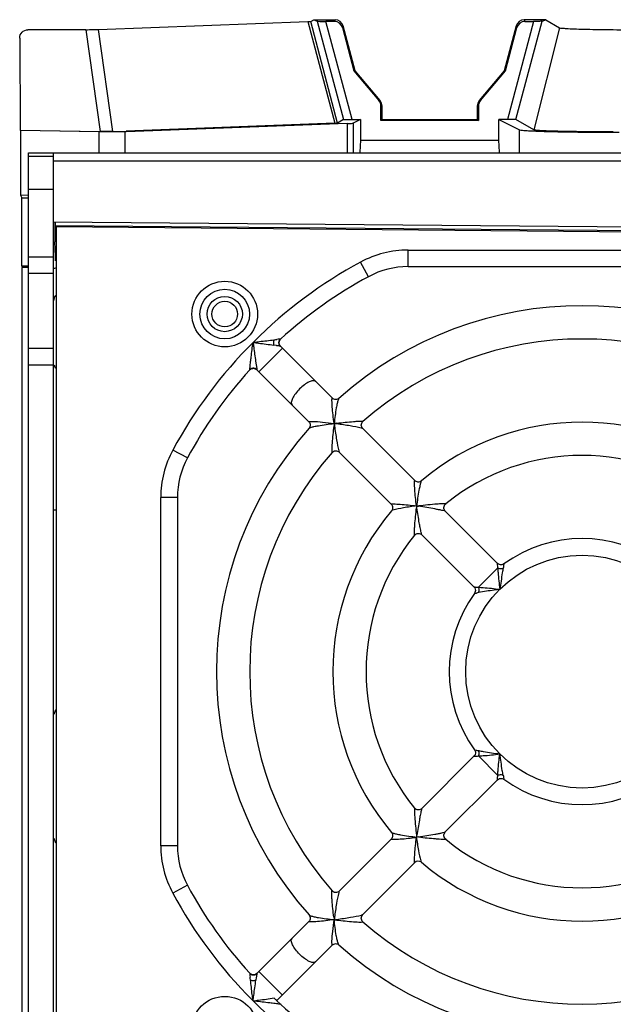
# Model space of a CAD drawing. Header units: millimetres. Extents: x 0 to 594, y 0 to 420.
# Tile 18 of 38: x 239 to 257, y 367 to 397. Entities that reach past the tile are written whole.
import ezdxf

# ---------------------------------------------------------------- set-up
doc = ezdxf.new("R2010")
doc.units = ezdxf.units.MM
doc.header["$LTSCALE"] = 32.67
doc.layers.get('0').update_dxf_attribs({"linetype": 'CONTINUOUS'})

msp = doc.modelspace()

# ---------------------------------------------------------------- linework, layer by layer
at = {"color": 7, "linetype": 'CONTINUOUS'}
for p, q in [((241.8262, 396.2678), (248.1326, 396.5056)), ((248.218, 396.5123), (248.3053, 396.5626)), ((248.3053, 396.5626), (248.4101, 396.5165)), ((248.3053, 396.5626), (248.9494, 396.5626)), ((249.4626, 393.5642), (248.6703, 396.5103)), ((248.9293, 396.5103), (248.6703, 396.5103)), ((248.9494, 396.5626), (248.9293, 396.5103)), ((249.5528, 395.0286), (249.1912, 396.3775)), ((254.3997, 396.3775), (254.0381, 395.0286)), ((254.9206, 396.5103), (254.1324, 393.5652)), ((254.6415, 396.5626), (254.6616, 396.5103)), ((255.2856, 396.5626), (254.6415, 396.5626)), ((254.6616, 396.5103), (254.9206, 396.5103)), ((255.1808, 396.5165), (255.2856, 396.5626)), ((255.2856, 396.5626), (255.7052, 396.3205)), ((241.4486, 396.2624), (239.7085, 396.2608)), ((249.1707, 396.325), (249.5181, 395.0286)), ((254.0728, 395.0286), (254.4202, 396.325)), ((239.4599, 396.0088), (239.4728, 393.2419)), ((249.5181, 395.0286), (250.2687, 394.1323)), ((249.5528, 395.0286), (249.5181, 395.0286)), ((250.3036, 394.1323), (249.5528, 395.0286)), ((254.0381, 395.0286), (253.2873, 394.1323)), ((253.3221, 394.1323), (254.0728, 395.0286)), ((254.0381, 395.0286), (254.0728, 395.0286)), ((250.3271, 393.5277), (250.3271, 393.9718)), ((250.362, 393.5626), (250.362, 393.9718)), ((253.2289, 393.9718), (253.2289, 393.5626)), ((253.2638, 393.9718), (253.2638, 393.5277)), ((249.3145, 393.4401), (242.6623, 393.1908)), ((248.9386, 393.4474), (242.6685, 393.2095)), ((249.2039, 393.5579), (249.024, 393.454)), ((249.4626, 393.5642), (249.7157, 393.5642)), ((249.7157, 393.5642), (249.495, 393.4539)), ((249.7157, 393.5642), (249.7158, 392.9376)), ((250.362, 393.5626), (250.3271, 393.5277)), ((253.2638, 393.5277), (250.3271, 393.5277)), ((250.362, 393.5626), (253.2289, 393.5626)), ((253.2289, 393.5626), (253.2638, 393.5277)), ((253.8751, 392.9376), (253.8751, 393.5652)), ((253.8751, 393.5652), (254.5003, 393.2529)), ((254.1324, 393.5652), (253.8751, 393.5652)), ((254.9242, 393.2494), (254.3873, 393.5591)), ((239.48, 393.2309), (239.4728, 393.2419)), ((239.4728, 393.2419), (241.8849, 393.2023)), ((239.48, 393.2309), (239.48, 391.2833)), ((241.8425, 393.1924), (239.48, 393.2309)), ((242.2634, 393.2012), (242.6685, 393.2095)), ((242.6623, 393.1908), (242.6258, 393.1901)), ((242.6685, 393.2095), (242.6623, 393.1908)), ((249.7158, 392.9376), (249.6969, 392.5769)), ((249.7158, 392.9376), (253.8751, 392.9376)), ((253.894, 392.5769), (253.8751, 392.9376)), ((239.7299, 355.0626), (239.7299, 392.5626)), ((239.7299, 392.5626), (322.3238, 392.5626)), ((240.4799, 355.0626), (240.4799, 392.5626)), ((239.7299, 392.4626), (240.4799, 392.4626)), ((239.48, 391.2833), (239.5286, 391.2092)), ((239.7299, 391.2792), (239.48, 391.2833)), ((239.5286, 389.155), (239.5286, 391.2092)), ((239.5286, 391.2092), (239.7329, 391.2058)), ((270.5299, 390.2126), (240.4799, 390.4749)), ((240.5222, 390.4745), (240.5222, 389.8799)), ((240.5355, 390.3613), (240.5355, 390.4744)), ((270.0549, 390.1082), (240.5355, 390.3613)), ((240.5549, 390.3417), (240.5549, 357.2836)), ((240.5549, 390.3417), (270.5222, 390.0802)), ((240.5353, 389.4468), (240.5222, 389.8799)), ((239.5286, 389.155), (239.5306, 389.114)), ((239.7299, 389.153), (239.5286, 389.155)), ((239.5306, 358.5113), (239.5306, 389.114)), ((239.7299, 389.1107), (239.5306, 389.114)), ((251.146, 389.1376), (261.6139, 389.1376)), ((239.7299, 388.9376), (240.4799, 388.9376)), ((239.7299, 386.6876), (240.4799, 386.6876)), ((247.3048, 386.7448), (248.8681, 385.1816)), ((246.5974, 386.038), (248.1609, 384.4745)), ((248.8681, 385.1816), (248.8681, 385.1815)), ((248.161, 384.4744), (248.1609, 384.4745)), ((249.7814, 384.2682), (251.3462, 382.7035)), ((249.0745, 383.561), (250.6387, 381.9968)), ((244.2049, 382.1966), (244.2049, 371.7287)), ((250.6387, 381.9968), (250.6386, 381.9968)), ((252.2655, 381.7841), (253.8352, 380.2144)), ((251.5584, 381.077), (253.1281, 379.5073)), ((240.5375, 375.8126), (240.4895, 375.6685)), ((251.5584, 372.8482), (253.1281, 374.418)), ((252.2655, 372.1411), (253.8352, 373.7108)), ((240.4895, 371.9567), (240.5375, 371.8126)), ((249.0743, 370.3641), (250.6388, 371.9286)), ((249.7816, 369.6572), (251.346, 371.2216)), ((246.5974, 367.8873), (248.1609, 369.4508)), ((248.1609, 369.4508), (248.161, 369.4508)), ((247.1941, 367.0697), (248.868, 368.7436)), ((248.8681, 368.7437), (248.868, 368.7436)), ((247.2001, 367.0686), (247.1808, 367.0872)), ((247.3101, 366.9632), (247.2001, 367.0686))]:
    msp.add_line(p, q, dxfattribs=at)
at = {"color": 9, "linetype": 'CONTINUOUS'}
for p, q in [((248.1326, 396.5056), (248.9386, 393.4474)), ((249.024, 393.454), (248.218, 396.5123)), ((248.4101, 396.5165), (249.2039, 393.5579)), ((249.1707, 396.325), (249.1912, 396.3775)), ((254.3873, 393.5591), (255.1808, 396.5165)), ((254.3997, 396.3775), (254.4202, 396.325)), ((241.4486, 396.2624), (241.8849, 393.2023)), ((242.2634, 393.2012), (241.8262, 396.2678)), ((255.7052, 396.3205), (254.9242, 393.2494)), ((250.362, 393.9718), (250.3271, 393.9718)), ((253.2289, 393.9718), (253.2638, 393.9718)), ((249.3145, 393.4401), (249.3145, 392.5626)), ((249.495, 393.4539), (249.495, 392.5626)), ((241.8425, 393.1924), (241.8425, 392.5626)), ((242.6258, 393.1902), (242.6258, 392.5626)), ((254.5003, 392.5626), (254.5003, 393.2529)), ((270.3662, 392.3126), (240.4799, 392.3126)), ((239.7299, 391.4626), (240.4799, 391.4626)), ((251.146, 389.1378), (251.146, 389.6377)), ((251.146, 389.6377), (261.6139, 389.6377)), ((239.7299, 389.4376), (240.4799, 389.4376)), ((249.9564, 388.8366), (249.7185, 389.2763)), ((246.4804, 386.8622), (246.5001, 386.8819)), ((246.4804, 386.8622), (246.5152, 386.8667)), ((246.6572, 385.9782), (247.3643, 386.6853)), ((247.1866, 386.7632), (247.1078, 386.7747)), ((239.7299, 386.1876), (240.4799, 386.1876)), ((246.5591, 386.2943), (246.5921, 386.0717)), ((248.9318, 384.3435), (248.9117, 384.3434)), ((248.9991, 384.4107), (248.9991, 384.4308)), ((244.5059, 383.3862), (244.0662, 383.6241)), ((243.7049, 371.7287), (243.7049, 382.1966)), ((244.2048, 382.1966), (243.7049, 382.1966)), ((240.5375, 381.8126), (240.4799, 381.8126)), ((253.2601, 379.4997), (253.8429, 380.0824)), ((253.2601, 374.4256), (253.8429, 373.8428)), ((254.0183, 373.7829), (254.0265, 373.74)), ((244.2048, 371.7287), (243.7049, 371.7287)), ((244.5059, 370.5391), (244.0662, 370.3012)), ((248.9318, 369.5818), (248.9117, 369.5818)), ((248.9991, 369.5145), (248.9991, 369.4944)), ((246.5794, 367.7693), (246.5678, 367.6905)), ((247.3643, 367.2399), (246.6572, 367.947)), ((246.4804, 367.0631), (246.4607, 367.0828)), ((246.4804, 367.0631), (246.4759, 367.0979))]:
    msp.add_line(p, q, dxfattribs=at)
at = {"color": 40, "linetype": 'CONTINUOUS'}
for p, q in [((247.2607, 386.8535), (247.2608, 386.8572)), ((246.4891, 386.0818), (246.4853, 386.0817)), ((246.5279, 386.0772), (246.5308, 386.0765)), ((246.4891, 367.8434), (246.4853, 367.8435))]:
    msp.add_line(p, q, dxfattribs=at)
for points in [[(247.2671, 386.8943), (247.2679, 386.8969), (247.2688, 386.8995), (247.2697, 386.902), (247.2706, 386.9045), (247.2716, 386.9071), (247.2726, 386.9095), (247.2737, 386.912), (247.2748, 386.9145)], [(247.2774, 386.9193), (247.276, 386.9166), (247.2747, 386.9139), (247.2735, 386.9112), (247.2723, 386.9084), (247.2712, 386.9056), (247.2701, 386.9028), (247.2691, 386.9)], [(247.2771, 386.9192), (247.2783, 386.9215), (247.2796, 386.9238), (247.2808, 386.926), (247.2821, 386.9282), (247.2835, 386.9304)], [(247.2865, 386.9348), (247.2849, 386.9323), (247.2833, 386.9298), (247.2817, 386.9272), (247.2802, 386.9246), (247.2788, 386.922)], [(247.2863, 386.9348), (247.2878, 386.9369), (247.2893, 386.939), (247.2908, 386.9411), (247.2924, 386.9432), (247.294, 386.9452)], [(247.2975, 386.9491), (247.2955, 386.9468), (247.2936, 386.9445), (247.2918, 386.9421), (247.29, 386.9397), (247.2882, 386.9373)], [(247.2973, 386.9491), (247.299, 386.9511), (247.3007, 386.953), (247.3025, 386.9549), (247.3043, 386.9567), (247.3061, 386.9585)], [(247.3101, 386.962), (247.3079, 386.96), (247.3057, 386.9579), (247.3036, 386.9558), (247.3015, 386.9536), (247.2995, 386.9514)], [(247.2626, 386.8273), (247.2621, 386.831), (247.2616, 386.8347), (247.2612, 386.8384), (247.261, 386.8422), (247.2608, 386.8459), (247.2607, 386.8497)], [(247.2608, 386.8572), (247.261, 386.8599), (247.2612, 386.8626)], [(247.2618, 386.8679), (247.2615, 386.865), (247.2613, 386.862), (247.2611, 386.859), (247.261, 386.856), (247.2609, 386.853), (247.2609, 386.85), (247.2609, 386.8471), (247.261, 386.8441), (247.2612, 386.8411), (247.2614, 386.8381)], [(247.2617, 386.868), (247.262, 386.8706), (247.2624, 386.8733), (247.2628, 386.876), (247.2633, 386.8786), (247.2638, 386.8813), (247.2644, 386.8839), (247.265, 386.8865), (247.2657, 386.8891)], [(247.2617, 386.8351), (247.2621, 386.8322), (247.2625, 386.8292), (247.2629, 386.8262), (247.2634, 386.8233)], [(247.2673, 386.8942), (247.2664, 386.8914), (247.2656, 386.8885), (247.2649, 386.8856), (247.2643, 386.8827), (247.2637, 386.8797), (247.2631, 386.8768), (247.2626, 386.8739)], [(247.2657, 386.8126), (247.2648, 386.8162), (247.264, 386.8199), (247.2632, 386.8236)], [(247.264, 386.8204), (247.2647, 386.8174), (247.2654, 386.8145)], [(247.2654, 386.8145), (247.2661, 386.8116), (247.2669, 386.8087)], [(247.2703, 386.7982), (247.269, 386.8018), (247.2678, 386.8053), (247.2667, 386.8089)], [(247.2678, 386.8059), (247.2687, 386.803), (247.2697, 386.8002), (247.2708, 386.7974), (247.2719, 386.7946)], [(247.2836, 386.7713), (247.2816, 386.7745), (247.2798, 386.7778), (247.278, 386.7811), (247.2763, 386.7845), (247.2746, 386.7878), (247.2731, 386.7913), (247.2717, 386.7947)], [(247.273, 386.7918), (247.2742, 386.7891), (247.2755, 386.7863), (247.2768, 386.7836), (247.2782, 386.781)], [(247.2796, 386.7783), (247.2811, 386.7757), (247.2826, 386.7731), (247.2842, 386.7706), (247.2858, 386.7681)], [(247.2922, 386.759), (247.2899, 386.762), (247.2877, 386.7651), (247.2856, 386.7682)], [(247.2875, 386.7656), (247.2893, 386.7631), (247.291, 386.7607), (247.2929, 386.7583), (247.2947, 386.756)], [(247.302, 386.7476), (247.2994, 386.7504), (247.297, 386.7532), (247.2945, 386.7561)], [(247.2967, 386.7537), (247.2986, 386.7514), (247.3007, 386.7492), (247.3027, 386.747), (247.3048, 386.7448)], [(246.3873, 386.0397), (246.3856, 386.038), (246.3839, 386.0362), (246.3822, 386.0345), (246.3805, 386.0326)], [(246.3826, 386.0347), (246.3846, 386.0368), (246.3868, 386.039), (246.3889, 386.041), (246.3912, 386.0431)], [(246.3984, 386.0494), (246.3965, 386.0479), (246.3946, 386.0463), (246.3928, 386.0447), (246.3909, 386.0431)], [(246.3934, 386.045), (246.3957, 386.047), (246.398, 386.0489), (246.4004, 386.0507)], [(246.4104, 386.058), (246.4084, 386.0567), (246.4063, 386.0553), (246.4043, 386.0539), (246.4023, 386.0524), (246.4004, 386.0509)], [(246.4028, 386.0525), (246.4052, 386.0543), (246.4077, 386.056), (246.4102, 386.0577), (246.4127, 386.0593)], [(246.4211, 386.0642), (246.4189, 386.0631), (246.4167, 386.0618), (246.4146, 386.0606), (246.4125, 386.0593)], [(246.4153, 386.0608), (246.4179, 386.0623), (246.4205, 386.0638), (246.4232, 386.0652), (246.4259, 386.0665), (246.4286, 386.0678)], [(246.4604, 386.0786), (246.4576, 386.078), (246.4549, 386.0773), (246.4522, 386.0766), (246.4495, 386.0758), (246.4468, 386.075), (246.4442, 386.0742), (246.4415, 386.0732), (246.4389, 386.0723), (246.4363, 386.0713), (246.4337, 386.0702), (246.4311, 386.0691), (246.4286, 386.068)], [(246.4397, 386.0724), (246.4425, 386.0734), (246.4453, 386.0744), (246.4482, 386.0753)], [(246.4482, 386.0753), (246.4511, 386.0761), (246.4539, 386.0769), (246.4568, 386.0776), (246.4598, 386.0783), (246.4627, 386.0789), (246.4656, 386.0794), (246.4686, 386.0799), (246.4715, 386.0803)], [(246.4853, 386.0817), (246.4825, 386.0816), (246.4798, 386.0814), (246.477, 386.0811), (246.4742, 386.0808), (246.4714, 386.0805)], [(246.4805, 386.0813), (246.4834, 386.0815), (246.4864, 386.0816)], [(246.4894, 386.0817), (246.4924, 386.0817), (246.4954, 386.0816), (246.4984, 386.0815), (246.5014, 386.0814)], [(246.5041, 386.0813), (246.5004, 386.0816), (246.4966, 386.0818), (246.4929, 386.0818)], [(246.5043, 386.0811), (246.5073, 386.0809), (246.5103, 386.0805), (246.5133, 386.0801), (246.5162, 386.0797)], [(246.519, 386.0793), (246.5153, 386.0799), (246.5116, 386.0805), (246.5079, 386.081)], [(246.5192, 386.0791), (246.5221, 386.0786), (246.525, 386.0779), (246.5279, 386.0772)], [(246.5336, 386.0758), (246.53, 386.0768), (246.5264, 386.0778), (246.5227, 386.0786)], [(246.5337, 386.0757), (246.5366, 386.0748), (246.5395, 386.0739), (246.5423, 386.0729), (246.5451, 386.0718)], [(246.5478, 386.0709), (246.5443, 386.0723), (246.5408, 386.0735), (246.5372, 386.0747)], [(246.5479, 386.0707), (246.5507, 386.0696), (246.5534, 386.0684), (246.5562, 386.0671), (246.5589, 386.0658)], [(246.5614, 386.0646), (246.5581, 386.0663), (246.5547, 386.0679), (246.5513, 386.0694)], [(246.5615, 386.0644), (246.5642, 386.063), (246.5668, 386.0615), (246.5694, 386.06), (246.5719, 386.0584), (246.5745, 386.0567), (246.577, 386.055), (246.5794, 386.0533), (246.5818, 386.0515), (246.5842, 386.0497)], [(246.5744, 386.0569), (246.5712, 386.059), (246.568, 386.0609), (246.5648, 386.0628)], [(246.5865, 386.048), (246.5835, 386.0504), (246.5805, 386.0526), (246.5775, 386.0548)], [(246.5866, 386.0478), (246.5889, 386.0459), (246.5911, 386.0439), (246.5934, 386.0419), (246.5956, 386.0398)], [(246.5976, 386.0379), (246.5949, 386.0406), (246.5922, 386.0431), (246.5894, 386.0456)], [(246.3805, 367.8928), (246.3826, 367.8906), (246.3847, 367.8884), (246.3868, 367.8863)], [(246.3909, 367.8822), (246.3891, 367.8838), (246.3873, 367.8855), (246.3856, 367.8873), (246.3839, 367.889), (246.3822, 367.8908)], [(246.3912, 367.8822), (246.3934, 367.8802), (246.3957, 367.8782), (246.398, 367.8763)], [(246.4004, 367.8743), (246.3984, 367.8758), (246.3965, 367.8774), (246.3946, 367.8789), (246.3928, 367.8805)], [(246.4004, 367.8745), (246.4028, 367.8727), (246.4053, 367.8709), (246.4077, 367.8692)], [(246.4125, 367.8659), (246.4104, 367.8672), (246.4084, 367.8686), (246.4063, 367.87), (246.4043, 367.8714), (246.4023, 367.8728)], [(246.4128, 367.866), (246.4154, 367.8644), (246.418, 367.8629), (246.4206, 367.8615)], [(246.4211, 367.861), (246.4189, 367.8622), (246.4167, 367.8634), (246.4146, 367.8647)], [(246.4286, 367.8573), (246.426, 367.8585), (246.4235, 367.8597), (246.4211, 367.861)], [(246.4287, 367.8574), (246.4314, 367.8562), (246.4342, 367.855), (246.437, 367.8539), (246.4398, 367.8528), (246.4426, 367.8518), (246.4454, 367.8509), (246.4483, 367.85)], [(246.4686, 367.8452), (246.4659, 367.8456), (246.4631, 367.8461), (246.4604, 367.8467), (246.4576, 367.8473), (246.4549, 367.848), (246.4522, 367.8487), (246.4495, 367.8494), (246.4468, 367.8502), (246.4442, 367.8511), (246.4415, 367.852), (246.4389, 367.853), (246.4363, 367.854), (246.4337, 367.855)], [(246.4483, 367.85), (246.4512, 367.8491), (246.4541, 367.8483), (246.457, 367.8476), (246.4599, 367.847)], [(246.4687, 367.8453), (246.4717, 367.8449), (246.4746, 367.8445), (246.4776, 367.8442), (246.4806, 367.844), (246.4836, 367.8438), (246.4865, 367.8437), (246.4895, 367.8436), (246.4925, 367.8436), (246.4955, 367.8436), (246.4985, 367.8437), (246.5015, 367.8439), (246.5045, 367.8441)], [(246.4853, 367.8435), (246.4825, 367.8437), (246.4798, 367.8439), (246.477, 367.8441)], [(246.53, 367.8484), (246.5264, 367.8475), (246.5227, 367.8467), (246.519, 367.8459), (246.5153, 367.8453), (246.5116, 367.8448), (246.5079, 367.8443), (246.5041, 367.8439), (246.5004, 367.8437), (246.4966, 367.8435), (246.4929, 367.8434)], [(246.5074, 367.8444), (246.5104, 367.8447), (246.5134, 367.8452), (246.5163, 367.8456), (246.5193, 367.8461)], [(246.5222, 367.8467), (246.5251, 367.8474), (246.528, 367.8481)], [(246.528, 367.8481), (246.5309, 367.8488), (246.5338, 367.8496)], [(246.5443, 367.853), (246.5408, 367.8517), (246.5372, 367.8505), (246.5336, 367.8494)], [(246.5367, 367.8505), (246.5395, 367.8514), (246.5424, 367.8524), (246.5452, 367.8535), (246.548, 367.8546)], [(246.5581, 367.859), (246.5547, 367.8573), (246.5513, 367.8558), (246.5478, 367.8544)], [(246.5508, 367.8557), (246.5535, 367.8569), (246.5562, 367.8582), (246.5589, 367.8595), (246.5616, 367.8609)], [(246.5712, 367.8663), (246.568, 367.8643), (246.5648, 367.8625), (246.5614, 367.8607)], [(246.5642, 367.8623), (246.5668, 367.8638), (246.5694, 367.8653), (246.572, 367.8669), (246.5745, 367.8685)], [(246.5835, 367.8749), (246.5805, 367.8726), (246.5775, 367.8704), (246.5744, 367.8683)], [(246.577, 367.8702), (246.5794, 367.872), (246.5819, 367.8737), (246.5842, 367.8756), (246.5866, 367.8774)], [(246.5949, 367.8847), (246.5922, 367.8821), (246.5894, 367.8797), (246.5865, 367.8772)], [(246.5889, 367.8794), (246.5912, 367.8813), (246.5934, 367.8834), (246.5956, 367.8854), (246.5977, 367.8875)]]:
    msp.add_lwpolyline(points, dxfattribs=at)
at = {"color": 9, "linetype": 'CONTINUOUS'}
for centre, radius in [((245.6299, 387.7126), 0.9866), ((245.6299, 387.7126), 0.7451), ((245.6299, 387.7126), 0.5298), ((245.6299, 387.7126), 0.3849), ((256.3799, 376.9626), 3.5), ((245.6299, 366.2126), 0.9866)]:
    msp.add_circle(centre, radius, dxfattribs=at)
at = {"color": 7, "linetype": 'CONTINUOUS'}
for centre, radius, start, end in [((248.9293, 396.2604), 0.2499, 14.98287, 90.00979), ((248.9496, 396.3124), 0.2502, 15.067, 90.04176), ((254.6413, 396.3124), 0.2502, 89.96401, 164.92684), ((254.6616, 396.2604), 0.2499, 89.99021, 165.01712), ((240.7299, 388.1126), 1, 101.3171, 104.62559), ((251.146, 386.6376), 2.5002, 90, 118.41242), ((256.3799, 376.9626), 13.5002, 118.41242, 132.20924), ((240.7299, 388.1126), 0.25, 142.19756, 180), ((256.3799, 376.9626), 11, 48.30437, 131.69563), ((256.3799, 376.9626), 10, 48.76549, 131.23451), ((240.9799, 386.3126), 0.5, 194.13939, 206.54484), ((256.3799, 376.9626), 13.5002, 137.79076, 151.58758), ((246.4916, 385.9318), 0.15, 44.97304, 137.80656), ((256.3799, 376.9626), 11, 138.30437, 221.69563), ((256.3799, 376.9626), 7.5, 49.85396, 130.14604), ((246.7049, 382.1966), 2.5, 151.58758, 180), ((256.3799, 376.9626), 10, 138.76549, 221.23451), ((256.3799, 376.9626), 6.5, 50.86385, 129.13616), ((256.3799, 376.9626), 7.5, 139.85396, 220.14603), ((256.3799, 376.9626), 6.5, 140.86385, 219.13615), ((256.3799, 376.9626), 4, 54.01109, 125.98892), ((256.3799, 376.9626), 4, 144.01109, 215.98892), ((256.3799, 376.9626), 4, 234.01109, 305.98892), ((256.3799, 376.9626), 6.5, 230.86385, 309.13616), ((246.7049, 371.7287), 2.5002, 180, 208.41242), ((251.4496, 371.1167), 0.1474, 50.00625, 134.75397), ((256.3799, 376.9626), 7.5, 229.85396, 310.14604), ((256.3799, 376.9626), 13.5002, 208.41242, 222.20924), ((256.3799, 376.9626), 10, 228.76549, 311.23451), ((256.3799, 376.9626), 11, 228.30437, 311.69563), ((253.8792, 374.0256), 9.6442, 225.46028, 226.00808), ((256.3799, 376.9626), 13.5, 227.79076, 241.58758)]:
    msp.add_arc(centre, radius, start, end, dxfattribs=at)
at = {"color": 9, "linetype": 'CONTINUOUS'}
for centre, radius, start, end in [((251.146, 386.6376), 3.0001, 90, 118.41242), ((256.3799, 376.9626), 14.0001, 118.41242, 134.88591), ((246.7568, 390.57), 3.6476, 275.56923, 276.87894), ((256.3799, 376.9626), 14.0001, 134.99992, 151.58758), ((246.3371, 380.8708), 5.9533, 81.54958, 81.79607), ((250.2993, 386.626), 3.7485, 188.50502, 188.61957), ((260.3789, 382.8921), 11.5587, 172.40018, 172.7868), ((250.4504, 372.9642), 11.5581, 97.21315, 97.5998), ((247.3415, 371.9561), 12.5644, 82.41932, 82.77465), ((261.3858, 386.0009), 12.5638, 187.22533, 187.58068), ((246.7049, 382.1966), 3.0001, 151.58758, 180), ((264.2867, 378.2324), 10.4446, 169.46326, 169.85775), ((255.211, 368.5016), 11.0079, 100.15085, 100.52447), ((255.1103, 384.87), 10.4452, 259.46327, 259.85773), ((264.0622, 375.6519), 10.2164, 190.13782, 190.54138), ((246.7049, 371.7287), 3.0001, 180, 208.41242), ((256.3799, 376.9626), 14.0001, 208.41242, 224.88591), ((260.3784, 371.0331), 11.5581, 187.21315, 187.5998), ((261.3852, 367.9244), 12.5632, 172.41931, 172.77467), ((247.3416, 381.9685), 12.5638, 277.22533, 277.58068), ((250.4505, 380.9616), 11.5587, 262.40018, 262.7868), ((242.7725, 367.3395), 3.6476, 5.56923, 6.87894), ((254.8862, 366.571), 8.3927, 171.61655, 171.79146), ((256.3799, 376.9626), 14.0001, 225.00001, 241.58758)]:
    msp.add_arc(centre, radius, start, end, dxfattribs=at)
at = {"color": 40, "linetype": 'CONTINUOUS'}
for centre, radius, start, end in [((247.5189, 367.1933), 0.3107, 225.99324, 227.76654), ((247.4107, 367.0743), 0.15, 224.13583, 227.77175)]:
    msp.add_arc(centre, radius, start, end, dxfattribs=at)
at = {"color": 7, "linetype": 'CONTINUOUS'}
for centre, major_axis, ratio, start_param, end_param in [((247.7014, 396.5132), (0.5172, -0.0004), 0.0254708, -0.5847381, -0.0440365), ((248.6685, 396.5168), (0.2588, 0), 0.0252902, -3.0842281, -1.564006), ((248.5074, 393.4549), (0.5171, -0.0003), 0.0254704, -0.5847444, -0.0440428), ((248.4964, 393.455), (1, 0.0002), 0.0261839, -0.6126469, -0.0523659), ((240.5331, 389.2303), (0, 0.25), 0.0174544, -1.2236752, -0.5237511)]:
    msp.add_ellipse(centre, major_axis=major_axis, ratio=ratio, start_param=start_param, end_param=end_param, dxfattribs=at)
for points, knots in [([(255.1808, 396.5165), (255.1731, 396.5131), (255.144, 396.5154), (255.0898, 396.5106), (255.0109, 396.5109), (254.9521, 396.5103), (254.9206, 396.5103)], [0, 0, 0, 0, 0.096736, 0.3208228, 0.6369395, 1, 1, 1, 1]), ([(239.4599, 396.0088), (239.4596, 396.072), (239.5118, 396.2045), (239.6441, 396.2607), (239.7085, 396.2608)], [0, 0, 0, 0, 0.4951435, 1, 1, 1, 1]), ([(241.4486, 396.2624), (241.4853, 396.2624), (241.6111, 396.263), (241.737, 396.2644), (241.8262, 396.2678)], [0, 0, 0, 0, 0.2912357, 1, 1, 1, 1]), ([(255.7052, 396.3205), (255.7233, 396.31), (255.7961, 396.3087), (255.9365, 396.2927), (256.1601, 396.2861), (256.4534, 396.2761), (256.8093, 396.2694), (257.3654, 396.262), (257.8015, 396.2602), (258.1013, 396.2602)], [0, 0, 0, 0, 0.0262743, 0.0865668, 0.1800849, 0.3042101, 0.4544311, 0.6250119, 1, 1, 1, 1]), ([(249.2039, 393.5579), (249.2107, 393.5618), (249.2399, 393.5583), (249.2928, 393.5642), (249.3721, 393.5633), (249.431, 393.5642), (249.4626, 393.5642)], [0, 0, 0, 0, 0.0912636, 0.3143392, 0.6336658, 1, 1, 1, 1]), ([(254.3873, 393.5591), (254.3806, 393.5629), (254.3519, 393.5595), (254.2998, 393.5653), (254.2218, 393.5644), (254.1636, 393.5652), (254.1324, 393.5652)], [0, 0, 0, 0, 0.0911067, 0.3135211, 0.6325553, 1, 1, 1, 1]), ([(242.6258, 393.1901), (242.5747, 393.189), (242.3136, 393.1863), (242.0525, 393.1889), (241.8425, 393.1924)], [0, 0, 0, 0, 0.1956206, 1, 1, 1, 1]), ([(242.2634, 393.2012), (242.2387, 393.2007), (242.1126, 393.1994), (241.9864, 393.2006), (241.8849, 393.2023)], [0, 0, 0, 0, 0.1951436, 1, 1, 1, 1]), ([(254.5004, 393.2529), (254.5256, 393.2403), (254.6202, 393.238), (254.803, 393.2191), (255.0871, 393.2106), (255.4554, 393.1987), (255.8979, 393.1905), (256.5862, 393.1814), (257.1255, 393.1791), (257.4961, 393.1792)], [0, 0, 0, 0, 0.0282305, 0.0910995, 0.1865177, 0.3111184, 0.460461, 0.6291326, 1, 1, 1, 1]), ([(257.3205, 393.1896), (257.0208, 393.1895), (256.5847, 393.1913), (256.0286, 393.1986), (255.6727, 393.2052), (255.3794, 393.2151), (255.1557, 393.2216), (255.0153, 393.2376), (254.9425, 393.2389), (254.9242, 393.2494)], [0, 0, 0, 0, 0.3749109, 0.5454753, 0.6957118, 0.8198545, 0.9134059, 0.9737139, 1, 1, 1, 1]), ([(249.0629, 385.1766), (249.0366, 385.1536), (248.9644, 385.1259), (248.8925, 385.1568), (248.8682, 385.1818)], [0, 0, 0, 0, 0.5009192, 1, 1, 1, 1]), ([(248.1608, 384.4744), (248.1858, 384.4501), (248.2165, 384.3783), (248.1891, 384.306), (248.166, 384.2797)], [0, 0, 0, 0, 0.4988794, 1, 1, 1, 1]), ([(249.7814, 384.2683), (249.7538, 384.2957), (249.7211, 384.3774), (249.7589, 384.4575), (249.7886, 384.4826)], [0, 0, 0, 0, 0.5000676, 1, 1, 1, 1]), ([(248.8598, 383.5539), (248.8849, 383.5837), (248.9651, 383.6215), (249.0468, 383.5888), (249.0743, 383.5612)], [0, 0, 0, 0, 0.4998219, 1, 1, 1, 1]), ([(251.5444, 382.6956), (251.5172, 382.6728), (251.443, 382.6469), (251.3709, 382.6787), (251.3459, 382.7039)], [0, 0, 0, 0, 0.5003111, 1, 1, 1, 1]), ([(250.6385, 381.9969), (250.6635, 381.9717), (250.6959, 381.8999), (250.6698, 381.8254), (250.6469, 381.7982)], [0, 0, 0, 0, 0.4999366, 1, 1, 1, 1]), ([(252.2658, 381.7839), (252.2373, 381.8122), (252.2038, 381.8977), (252.2461, 381.9789), (252.2773, 382.0043)], [0, 0, 0, 0, 0.4999213, 1, 1, 1, 1]), ([(251.3382, 381.0652), (251.3636, 381.0964), (251.4449, 381.1388), (251.5305, 381.1052), (251.5588, 381.0765)], [0, 0, 0, 0, 0.5001991, 1, 1, 1, 1]), ([(251.5588, 372.8488), (251.5303, 372.8203), (251.4451, 372.7864), (251.3636, 372.8287), (251.3382, 372.86)], [0, 0, 0, 0, 0.5000022, 1, 1, 1, 1]), ([(250.6469, 372.1271), (250.6698, 372.0999), (250.6957, 372.0256), (250.6637, 371.9535), (250.6385, 371.9285)], [0, 0, 0, 0, 0.5003163, 1, 1, 1, 1]), ([(252.2774, 371.9209), (252.2461, 371.9463), (252.2038, 372.0275), (252.2372, 372.1132), (252.2659, 372.1414)], [0, 0, 0, 0, 0.5003023, 1, 1, 1, 1]), ([(249.0743, 370.3641), (249.0468, 370.3365), (248.9652, 370.3038), (248.885, 370.3416), (248.8599, 370.3713)], [0, 0, 0, 0, 0.5000676, 1, 1, 1, 1]), ([(248.166, 369.6456), (248.189, 369.6193), (248.2166, 369.5471), (248.1858, 369.4752), (248.1608, 369.4509)], [0, 0, 0, 0, 0.5009191, 1, 1, 1, 1]), ([(249.7886, 369.4425), (249.7588, 369.4676), (249.7211, 369.5478), (249.7538, 369.6295), (249.7814, 369.657)], [0, 0, 0, 0, 0.4998219, 1, 1, 1, 1]), ([(248.8681, 368.7435), (248.8924, 368.7685), (248.9643, 368.7992), (249.0366, 368.7718), (249.0629, 368.7487)], [0, 0, 0, 0, 0.4988795, 1, 1, 1, 1])]:
    msp.add_open_spline(points, degree=3, knots=knots, dxfattribs=at)
for points in [[(250.3271, 393.9718), (250.3271, 394.0287), (250.3053, 394.0886), (250.2687, 394.1323)], [(250.362, 393.9718), (250.362, 394.0287), (250.3402, 394.0886), (250.3036, 394.1323)], [(253.2873, 394.1323), (253.2507, 394.0886), (253.2289, 394.0287), (253.2289, 393.9718)], [(253.3221, 394.1323), (253.2856, 394.0886), (253.2638, 394.0287), (253.2638, 393.9718)], [(247.2673, 386.8943), (247.2751, 386.9199), (247.2903, 386.9441), (247.3101, 386.962)], [(247.2653, 386.8146), (247.2588, 386.8404), (247.2595, 386.8689), (247.2673, 386.8943)], [(247.3048, 386.7448), (247.2859, 386.7637), (247.2719, 386.7887), (247.2653, 386.8146)], [(251.4103, 381.8823), (251.4096, 381.8999), (251.4036, 381.9184), (251.4093, 381.935)], [(251.4066, 381.9359), (251.4246, 381.9359), (251.4427, 381.9368), (251.4605, 381.9343)], [(253.8928, 380.1786), (253.8714, 380.1859), (253.8512, 380.1984), (253.8352, 380.2144)], [(254.0294, 380.1991), (253.9921, 380.1721), (253.9364, 380.1637), (253.8928, 380.1786)], [(253.1281, 379.5073), (253.1621, 379.4733), (253.1789, 379.4157), (253.1685, 379.3688)], [(253.1685, 379.3688), (253.1641, 379.3489), (253.1553, 379.3296), (253.1434, 379.3131)], [(253.164, 374.4755), (253.1567, 374.4541), (253.1441, 374.4339), (253.1281, 374.4179)], [(253.1434, 374.6121), (253.1704, 374.5748), (253.1788, 374.5191), (253.164, 374.4755)], [(253.8352, 373.7108), (253.8693, 373.7448), (253.9268, 373.7615), (253.9738, 373.7512)], [(253.9738, 373.7512), (253.9936, 373.7468), (254.013, 373.738), (254.0294, 373.7261)], [(251.4066, 371.9893), (251.4066, 372.0073), (251.4058, 372.0254), (251.4082, 372.0432)], [(251.4602, 371.993), (251.4427, 371.9923), (251.4242, 371.9863), (251.4076, 371.992)], [(246.4482, 367.85), (246.4227, 367.8578), (246.3985, 367.873), (246.3805, 367.8928)], [(246.528, 367.848), (246.5022, 367.8415), (246.4737, 367.8422), (246.4482, 367.85)], [(246.5977, 367.8875), (246.5788, 367.8686), (246.5539, 367.8546), (246.528, 367.848)]]:
    msp.add_open_spline(points, degree=3, dxfattribs=at)
at = {"color": 9, "linetype": 'CONTINUOUS'}
for points, knots in [([(246.5152, 386.8667), (246.5673, 386.874), (246.7657, 386.8997), (246.965, 386.918), (247.1108, 386.9396)], [0, 0, 0, 0, 0.2629046, 1, 1, 1, 1]), ([(247.3099, 386.9621), (247.2999, 386.9565), (247.258, 386.9624), (247.221, 386.9519), (247.1937, 386.9487)], [0, 0, 0, 0, 0.2954437, 1, 1, 1, 1]), ([(246.409, 386.2842), (246.4142, 386.3296), (246.4372, 386.5223), (246.46, 386.7151), (246.4804, 386.8622)], [0, 0, 0, 0, 0.2350032, 1, 1, 1, 1]), ([(246.4804, 386.8622), (246.5353, 386.8542), (246.7446, 386.8267), (246.9541, 386.7996), (247.1078, 386.7747)], [0, 0, 0, 0, 0.2626452, 1, 1, 1, 1]), ([(246.4804, 386.8622), (246.4872, 386.8131), (246.5116, 386.6235), (246.5385, 386.4343), (246.5591, 386.2943)], [0, 0, 0, 0, 0.2593984, 1, 1, 1, 1]), ([(247.3048, 386.7448), (247.303, 386.7466), (247.293, 386.7461), (247.2637, 386.7529), (247.2343, 386.7561), (247.212, 386.7595)], [0, 0, 0, 0, 0.0798733, 0.2806958, 1, 1, 1, 1]), ([(246.3805, 386.0326), (246.3836, 386.0401), (246.3822, 386.0683), (246.3913, 386.1208), (246.3986, 386.197), (246.4055, 386.2538), (246.409, 386.2842)], [0, 0, 0, 0, 0.0957583, 0.3222854, 0.6362715, 1, 1, 1, 1]), ([(246.5932, 386.0643), (246.5938, 386.0608), (246.5953, 386.0521), (246.5959, 386.043), (246.5976, 386.0379)], [0, 0, 0, 0, 0.394371, 1, 1, 1, 1]), ([(247.8824, 385.4601), (247.8372, 385.415), (247.7578, 385.3251), (247.6719, 385.1885), (247.6251, 385.0758), (247.6352, 385.0003), (247.6534, 384.9821)], [0, 0, 0, 0, 0.3434248, 0.6420669, 0.861376, 1, 1, 1, 1]), ([(248.3605, 385.6891), (248.3422, 385.7074), (248.2668, 385.7175), (248.1541, 385.6707), (248.0174, 385.5848), (247.9276, 385.5053), (247.8824, 385.4601)], [0, 0, 0, 0, 0.138624, 0.3579331, 0.6565752, 1, 1, 1, 1]), ([(248.9218, 384.4208), (248.9087, 384.5066), (248.8881, 384.6714), (248.8671, 384.8749), (248.8558, 385.0137), (248.8572, 385.1065), (248.8533, 385.1407), (248.8639, 385.1856), (248.868, 385.1816)], [0, 0, 0, 0, 0.3395434, 0.6530022, 0.7896822, 0.90217, 0.9773839, 1, 1, 1, 1]), ([(249.063, 385.1762), (249.0488, 385.1636), (249.0341, 385.109), (249.0195, 385.0604), (249.0119, 385.0277)], [0, 0, 0, 0, 0.3612994, 1, 1, 1, 1]), ([(249.0119, 385.0277), (249.0017, 384.9837), (248.9631, 384.7827), (248.9393, 384.5793), (248.9218, 384.4208)], [0, 0, 0, 0, 0.2206227, 1, 1, 1, 1]), ([(248.161, 384.4745), (248.1544, 384.4813), (248.2292, 384.4885), (248.2457, 384.4872), (248.2749, 384.4868)], [0, 0, 0, 0, 0.2434236, 1, 1, 1, 1]), ([(248.1663, 384.2795), (248.1788, 384.2936), (248.2328, 384.3082), (248.2809, 384.3227), (248.3132, 384.3302)], [0, 0, 0, 0, 0.3611912, 1, 1, 1, 1]), ([(248.2749, 384.4868), (248.3739, 384.4852), (248.59, 384.4635), (248.8054, 384.4385), (248.9218, 384.4208)], [0, 0, 0, 0, 0.4568427, 1, 1, 1, 1]), ([(248.3132, 384.3302), (248.3573, 384.3405), (248.5588, 384.3793), (248.7628, 384.4032), (248.9218, 384.4208)], [0, 0, 0, 0, 0.2203355, 1, 1, 1, 1]), ([(248.9117, 384.3434), (248.9, 384.2584), (248.8818, 384.0924), (248.8635, 383.8852), (248.8523, 383.7401), (248.8512, 383.6371), (248.8467, 383.6021), (248.8557, 383.5494), (248.8597, 383.5541)], [0, 0, 0, 0, 0.3244576, 0.6338788, 0.7745766, 0.8947062, 0.9767835, 1, 1, 1, 1]), ([(248.9318, 384.3435), (248.951, 384.2047), (248.9891, 383.9553), (249.0313, 383.7058), (249.0611, 383.5975)], [0, 0, 0, 0, 0.555204, 1, 1, 1, 1]), ([(248.9991, 384.4308), (249.0842, 384.4425), (249.2502, 384.4607), (249.4574, 384.479), (249.6025, 384.4903), (249.7055, 384.4913), (249.7404, 384.4959), (249.7931, 384.4869), (249.7885, 384.4828)], [0, 0, 0, 0, 0.3244577, 0.6338778, 0.7745823, 0.8947145, 0.9767852, 1, 1, 1, 1]), ([(249.7342, 384.2844), (249.6258, 384.3125), (249.3803, 384.3551), (249.1345, 384.3919), (248.9991, 384.4107)], [0, 0, 0, 0, 0.4502438, 1, 1, 1, 1]), ([(249.7814, 384.2682), (249.78, 384.2697), (249.7644, 384.2767), (249.7483, 384.2807), (249.7342, 384.2844)], [0, 0, 0, 0, 0.1224729, 1, 1, 1, 1]), ([(249.0611, 383.5975), (249.0623, 383.5929), (249.0662, 383.5809), (249.0687, 383.5672), (249.0743, 383.5613)], [0, 0, 0, 0, 0.3687191, 1, 1, 1, 1]), ([(251.3967, 381.9459), (251.3851, 382.0295), (251.3684, 382.1913), (251.3496, 382.392), (251.3411, 382.5295), (251.3377, 382.6252), (251.3415, 382.6568), (251.3413, 382.7078), (251.3459, 382.7036)], [0, 0, 0, 0, 0.3328962, 0.6442615, 0.782391, 0.8973039, 0.9753156, 1, 1, 1, 1]), ([(251.5017, 382.5566), (251.4913, 382.5117), (251.4489, 382.3066), (251.4202, 382.0986), (251.4066, 381.9359)], [0, 0, 0, 0, 0.2202627, 1, 1, 1, 1]), ([(251.5444, 382.6956), (251.532, 382.6852), (251.5237, 382.632), (251.509, 382.5881), (251.5017, 382.5566)], [0, 0, 0, 0, 0.3335739, 1, 1, 1, 1]), ([(250.6386, 381.9969), (250.6343, 382.0012), (250.6853, 382.0043), (250.7169, 382.0032), (250.8128, 382.0016), (250.9504, 381.9925), (251.1512, 381.9743), (251.3129, 381.9573), (251.3967, 381.9459)], [0, 0, 0, 0, 0.0241207, 0.1030573, 0.2181597, 0.3558944, 0.6671368, 1, 1, 1, 1]), ([(251.4067, 381.9469), (251.2718, 381.929), (251.0322, 381.8919), (250.7934, 381.8459), (250.6911, 381.8165)], [0, 0, 0, 0, 0.5609691, 1, 1, 1, 1]), ([(251.3382, 381.0652), (251.3335, 381.0594), (251.335, 381.1233), (251.3342, 381.1575), (251.3405, 381.2666), (251.3506, 381.4149), (251.3704, 381.6263), (251.3882, 381.7952), (251.3998, 381.8818)], [0, 0, 0, 0, 0.0274635, 0.114345, 0.2358111, 0.3752323, 0.6803825, 1, 1, 1, 1]), ([(251.509, 381.2937), (251.5002, 381.3393), (251.4639, 381.535), (251.4354, 381.7319), (251.4103, 381.8823)], [0, 0, 0, 0, 0.233703, 1, 1, 1, 1]), ([(252.2655, 381.7839), (252.2579, 381.7924), (252.2166, 381.7943), (252.1526, 381.8149), (252.0567, 381.8314), (251.9083, 381.8606), (251.7074, 381.8933), (251.5436, 381.9183), (251.4602, 381.9323)], [0, 0, 0, 0, 0.0418327, 0.1343639, 0.2560107, 0.3931686, 0.6904199, 1, 1, 1, 1]), ([(252.1702, 382.0069), (252.1187, 382.0046), (251.8816, 381.9899), (251.645, 381.9674), (251.4608, 381.9428)], [0, 0, 0, 0, 0.2171884, 1, 1, 1, 1]), ([(252.2774, 382.0043), (252.2842, 382.0099), (252.2096, 382.0068), (252.1972, 382.0081), (252.1702, 382.0069)], [0, 0, 0, 0, 0.2449924, 1, 1, 1, 1]), ([(250.6911, 381.8165), (250.6857, 381.8149), (250.6708, 381.8101), (250.6536, 381.8061), (250.6469, 381.7982)], [0, 0, 0, 0, 0.3522922, 1, 1, 1, 1]), ([(251.5588, 381.077), (251.5535, 381.0823), (251.5501, 381.1084), (251.5369, 381.1524), (251.5242, 381.2186), (251.5141, 381.2673), (251.509, 381.2937)], [0, 0, 0, 0, 0.1005627, 0.3274495, 0.6377207, 1, 1, 1, 1]), ([(253.8429, 380.0824), (253.8412, 380.1142), (253.8413, 380.158), (253.8335, 380.2023), (253.8352, 380.2144)], [0, 0, 0, 0, 0.7207569, 1, 1, 1, 1]), ([(254.0294, 380.1992), (254.0336, 380.2022), (254.0171, 380.1642), (254.0208, 380.1563), (254.0183, 380.1424)], [0, 0, 0, 0, 0.2660834, 1, 1, 1, 1]), ([(253.8429, 380.0824), (253.8469, 380.0353), (253.8601, 379.8197), (253.8817, 379.6046), (253.9051, 379.4375)], [0, 0, 0, 0, 0.2189595, 1, 1, 1, 1]), ([(254.0053, 380.0716), (253.9967, 380.0258), (253.9608, 379.8148), (253.9284, 379.6033), (253.9051, 379.4375)], [0, 0, 0, 0, 0.2178708, 1, 1, 1, 1]), ([(253.1281, 379.5074), (253.1264, 379.5046), (253.1502, 379.5099), (253.1661, 379.5031), (253.2124, 379.5036), (253.2424, 379.5008), (253.2601, 379.4997)], [0, 0, 0, 0, 0.0729483, 0.2794053, 0.5974584, 1, 1, 1, 1]), ([(253.1434, 379.3131), (253.1404, 379.309), (253.1785, 379.3255), (253.1864, 379.3217), (253.2003, 379.3243)], [0, 0, 0, 0, 0.2660864, 1, 1, 1, 1]), ([(253.2601, 379.4997), (253.3072, 379.4955), (253.5228, 379.4825), (253.738, 379.4608), (253.9051, 379.4375)], [0, 0, 0, 0, 0.2189881, 1, 1, 1, 1]), ([(253.9051, 379.4375), (253.848, 379.4295), (253.636, 379.4001), (253.4246, 379.3663), (253.2709, 379.3372)], [0, 0, 0, 0, 0.2691268, 1, 1, 1, 1]), ([(253.1434, 374.6121), (253.1404, 374.6163), (253.1784, 374.5998), (253.1863, 374.6035), (253.2002, 374.601)], [0, 0, 0, 0, 0.2660836, 1, 1, 1, 1]), ([(253.2601, 374.4256), (253.3072, 374.4296), (253.5228, 374.4428), (253.738, 374.4644), (253.9051, 374.4878)], [0, 0, 0, 0, 0.2189595, 1, 1, 1, 1]), ([(253.2709, 374.588), (253.3168, 374.5794), (253.5278, 374.5435), (253.7393, 374.5111), (253.9051, 374.4878)], [0, 0, 0, 0, 0.217871, 1, 1, 1, 1]), ([(253.8429, 373.8428), (253.847, 373.8899), (253.86, 374.1055), (253.8817, 374.3207), (253.9051, 374.4878)], [0, 0, 0, 0, 0.2189882, 1, 1, 1, 1]), ([(254.0053, 373.8536), (253.9966, 373.8994), (253.9609, 374.1105), (253.9284, 374.322), (253.9051, 374.4878)], [0, 0, 0, 0, 0.2178766, 1, 1, 1, 1]), ([(253.1281, 374.4179), (253.1262, 374.4205), (253.1506, 374.4156), (253.1658, 374.4221), (253.2125, 374.4217), (253.2424, 374.4245), (253.2601, 374.4256)], [0, 0, 0, 0, 0.0728789, 0.279378, 0.5976058, 1, 1, 1, 1]), ([(253.8352, 373.7108), (253.838, 373.7091), (253.8326, 373.7329), (253.8395, 373.7488), (253.8389, 373.7951), (253.8417, 373.8251), (253.8429, 373.8428)], [0, 0, 0, 0, 0.0729483, 0.2794053, 0.5974584, 1, 1, 1, 1]), ([(254.0265, 373.74), (254.0272, 373.7365), (254.0264, 373.7347), (254.0304, 373.7254), (254.0294, 373.7261)], [0, 0, 0, 0, 0.7454197, 1, 1, 1, 1]), ([(251.3382, 372.8601), (251.3327, 372.8669), (251.3358, 372.7923), (251.3345, 372.7799), (251.3357, 372.7529)], [0, 0, 0, 0, 0.2449939, 1, 1, 1, 1]), ([(251.3357, 372.7529), (251.3379, 372.7014), (251.3527, 372.4643), (251.3752, 372.2277), (251.3998, 372.0435)], [0, 0, 0, 0, 0.2171881, 1, 1, 1, 1]), ([(251.5587, 372.8483), (251.5536, 372.8432), (251.5504, 372.8176), (251.5374, 372.775), (251.525, 372.7103), (251.5151, 372.6628), (251.5101, 372.637)], [0, 0, 0, 0, 0.1001126, 0.3264445, 0.6366724, 1, 1, 1, 1]), ([(251.5101, 372.637), (251.5011, 372.591), (251.4644, 372.3936), (251.4357, 372.1948), (251.4103, 372.0429)], [0, 0, 0, 0, 0.2331999, 1, 1, 1, 1]), ([(250.6469, 372.1271), (250.6574, 372.1147), (250.7106, 372.1064), (250.7544, 372.0917), (250.786, 372.0844)], [0, 0, 0, 0, 0.3335966, 1, 1, 1, 1]), ([(251.4602, 371.993), (251.5436, 372.0069), (251.7074, 372.0319), (251.9083, 372.0646), (252.0567, 372.0939), (252.1526, 372.1104), (252.2166, 372.1309), (252.2579, 372.1329), (252.2655, 372.1413)], [0, 0, 0, 0, 0.3095857, 0.6068433, 0.7440008, 0.865619, 0.9581917, 1, 1, 1, 1]), ([(250.6388, 371.9284), (250.6344, 371.9242), (250.6852, 371.9206), (250.7167, 371.9224), (250.8126, 371.9235), (250.9502, 371.9328), (251.151, 371.9509), (251.3129, 371.968), (251.3967, 371.9794)], [0, 0, 0, 0, 0.0237376, 0.1027595, 0.2177603, 0.3555115, 0.6669303, 1, 1, 1, 1]), ([(250.786, 372.0844), (250.8309, 372.074), (251.036, 372.0316), (251.2439, 372.0029), (251.4066, 371.9893)], [0, 0, 0, 0, 0.2202621, 1, 1, 1, 1]), ([(251.3459, 371.2215), (251.3412, 371.2173), (251.3416, 371.2685), (251.3378, 371.3), (251.341, 371.3957), (251.3497, 371.5332), (251.3684, 371.734), (251.3851, 371.8957), (251.3967, 371.9794)], [0, 0, 0, 0, 0.0248845, 0.1028594, 0.2176885, 0.3557895, 0.6671323, 1, 1, 1, 1]), ([(251.3956, 371.9894), (251.4135, 371.8545), (251.4507, 371.6149), (251.4966, 371.3761), (251.5261, 371.2738)], [0, 0, 0, 0, 0.560969, 1, 1, 1, 1]), ([(252.2774, 371.9209), (252.2832, 371.9162), (252.2193, 371.9177), (252.1851, 371.9169), (252.0759, 371.9232), (251.9277, 371.9333), (251.7163, 371.9531), (251.5474, 371.9709), (251.4608, 371.9825)], [0, 0, 0, 0, 0.0274634, 0.1143449, 0.235811, 0.3752322, 0.6803825, 1, 1, 1, 1]), ([(251.5261, 371.2738), (251.5276, 371.2683), (251.5324, 371.2535), (251.5365, 371.2363), (251.5444, 371.2296)], [0, 0, 0, 0, 0.3522931, 1, 1, 1, 1]), ([(248.9117, 369.5818), (248.9, 369.6669), (248.8818, 369.8329), (248.8635, 370.0401), (248.8523, 370.1852), (248.8512, 370.2882), (248.8467, 370.3231), (248.8557, 370.3758), (248.8597, 370.3712)], [0, 0, 0, 0, 0.3244577, 0.6338778, 0.7745823, 0.8947145, 0.9767852, 1, 1, 1, 1]), ([(249.0743, 370.3641), (249.0729, 370.3627), (249.0659, 370.3471), (249.0618, 370.331), (249.0582, 370.3168)], [0, 0, 0, 0, 0.1224727, 1, 1, 1, 1]), ([(249.0582, 370.3168), (249.0301, 370.2085), (248.9875, 369.963), (248.9506, 369.7172), (248.9318, 369.5818)], [0, 0, 0, 0, 0.4502439, 1, 1, 1, 1]), ([(248.9218, 369.5045), (248.836, 369.4914), (248.6711, 369.4708), (248.4677, 369.4498), (248.3289, 369.4385), (248.236, 369.4399), (248.2018, 369.436), (248.1569, 369.4466), (248.161, 369.4507)], [0, 0, 0, 0, 0.3395433, 0.6530022, 0.7896821, 0.90217, 0.9773839, 1, 1, 1, 1]), ([(248.1663, 369.6457), (248.179, 369.6315), (248.2336, 369.6168), (248.2822, 369.6022), (248.3149, 369.5946)], [0, 0, 0, 0, 0.3612994, 1, 1, 1, 1]), ([(248.3149, 369.5946), (248.3589, 369.5844), (248.5599, 369.5458), (248.7633, 369.522), (248.9218, 369.5045)], [0, 0, 0, 0, 0.2206229, 1, 1, 1, 1]), ([(248.8558, 368.8576), (248.8573, 368.9566), (248.879, 369.1727), (248.904, 369.3881), (248.9218, 369.5045)], [0, 0, 0, 0, 0.4568427, 1, 1, 1, 1]), ([(249.0123, 368.8959), (249.0021, 368.94), (248.9632, 369.1415), (248.9393, 369.3455), (248.9218, 369.5045)], [0, 0, 0, 0, 0.2203355, 1, 1, 1, 1]), ([(248.9991, 369.5145), (249.1379, 369.5337), (249.3872, 369.5718), (249.6368, 369.614), (249.745, 369.6438)], [0, 0, 0, 0, 0.555204, 1, 1, 1, 1]), ([(248.9991, 369.4944), (249.0842, 369.4827), (249.2502, 369.4645), (249.4574, 369.4462), (249.6025, 369.435), (249.7055, 369.4339), (249.7404, 369.4294), (249.7931, 369.4384), (249.7885, 369.4424)], [0, 0, 0, 0, 0.3244576, 0.6338788, 0.7745766, 0.8947062, 0.9767835, 1, 1, 1, 1]), ([(249.745, 369.6438), (249.7496, 369.645), (249.7617, 369.6489), (249.7754, 369.6514), (249.7813, 369.657)], [0, 0, 0, 0, 0.3687192, 1, 1, 1, 1]), ([(247.8824, 368.4651), (247.8372, 368.5103), (247.7578, 368.6001), (247.6719, 368.7368), (247.6251, 368.8495), (247.6352, 368.9249), (247.6534, 368.9432)], [0, 0, 0, 0, 0.3434248, 0.6420669, 0.861376, 1, 1, 1, 1]), ([(248.868, 368.7437), (248.8613, 368.7371), (248.8541, 368.8119), (248.8553, 368.8284), (248.8558, 368.8576)], [0, 0, 0, 0, 0.2434238, 1, 1, 1, 1]), ([(249.063, 368.749), (249.049, 368.7615), (249.0344, 368.8155), (249.0199, 368.8636), (249.0123, 368.8959)], [0, 0, 0, 0, 0.3611912, 1, 1, 1, 1]), ([(248.3605, 368.2361), (248.3422, 368.2179), (248.2668, 368.2078), (248.1541, 368.2546), (248.0174, 368.3405), (247.9276, 368.4199), (247.8824, 368.4651)], [0, 0, 0, 0, 0.138624, 0.3579331, 0.6565752, 1, 1, 1, 1]), ([(246.3805, 367.8926), (246.3861, 367.8825), (246.3801, 367.8407), (246.3906, 367.8037), (246.3939, 367.7764)], [0, 0, 0, 0, 0.2954437, 1, 1, 1, 1]), ([(246.4758, 367.0979), (246.4684, 367.15), (246.4435, 367.3485), (246.4215, 367.5473), (246.4029, 367.6935)], [0, 0, 0, 0, 0.262905, 1, 1, 1, 1]), ([(246.4804, 367.0631), (246.4883, 367.118), (246.5158, 367.3273), (246.543, 367.5368), (246.5678, 367.6905)], [0, 0, 0, 0, 0.2626442, 1, 1, 1, 1]), ([(246.5976, 367.8873), (246.5946, 367.8785), (246.5927, 367.8469), (246.5863, 367.8164), (246.5831, 367.7947)], [0, 0, 0, 0, 0.2973063, 1, 1, 1, 1]), ([(246.4804, 367.0631), (246.536, 367.0711), (246.7477, 367.099), (246.9595, 367.1264), (247.1148, 367.1516)], [0, 0, 0, 0, 0.2631007, 1, 1, 1, 1]), ([(247.0582, 366.9917), (247.0129, 366.997), (246.8202, 367.0199), (246.6274, 367.0427), (246.4804, 367.0631)], [0, 0, 0, 0, 0.2350095, 1, 1, 1, 1]), ([(247.3099, 366.9632), (247.3024, 366.9663), (247.2742, 366.9648), (247.2217, 366.974), (247.1455, 366.9813), (247.0887, 366.9882), (247.0582, 366.9917)], [0, 0, 0, 0, 0.0957717, 0.3222992, 0.6362863, 1, 1, 1, 1])]:
    msp.add_open_spline(points, degree=3, knots=knots, dxfattribs=at)
for points in [[(247.1108, 386.9396), (247.0959, 386.9056), (247.091, 386.8663), (247.0948, 386.8294)], [(247.0948, 386.8294), (247.0967, 386.8107), (247.1009, 386.7921), (247.1078, 386.7747)], [(253.8429, 380.0824), (253.8749, 380.0644), (253.9141, 380.0567), (253.9507, 380.0594)], [(253.9507, 380.0594), (253.9693, 380.0607), (253.988, 380.0647), (254.0053, 380.0716)], [(253.2795, 379.4471), (253.2757, 379.4654), (253.2692, 379.4834), (253.2601, 379.4997)], [(253.2709, 379.3372), (253.2845, 379.3714), (253.287, 379.4112), (253.2795, 379.4471)], [(253.2601, 374.4256), (253.2781, 374.4576), (253.2858, 374.4968), (253.2832, 374.5334)], [(253.2832, 374.5334), (253.2818, 374.552), (253.2778, 374.5707), (253.2709, 374.588)], [(253.8429, 373.8428), (253.8749, 373.8608), (253.914, 373.8685), (253.9507, 373.8659)], [(253.9507, 373.8659), (253.9693, 373.8645), (253.988, 373.8605), (254.0053, 373.8536)], [(246.4029, 367.6935), (246.4369, 367.6786), (246.4763, 367.6737), (246.5132, 367.6775)], [(246.5132, 367.6775), (246.5318, 367.6794), (246.5504, 367.6836), (246.5678, 367.6905)]]:
    msp.add_open_spline(points, degree=3, dxfattribs=at)

doc.saveas('drawing.dxf')
